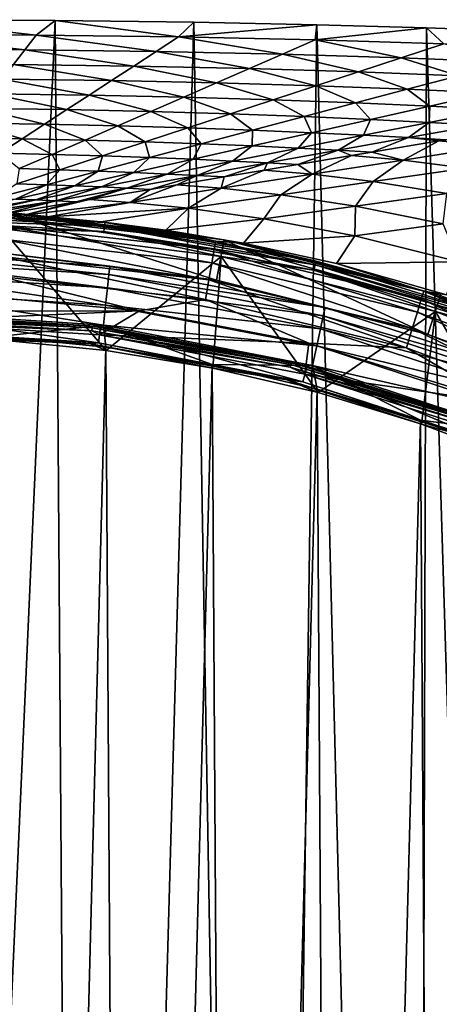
# Model space of a CAD drawing. Header units: metres. Extents: x -23 to 23, y -159 to 23.
# Tile 81 of 89: x 1.54 to 6.55, y 11.75 to 23.5. Entities that reach past the tile are written whole.
import ezdxf

# ---------------------------------------------------------------- set-up
doc = ezdxf.new("R2010")
doc.units = ezdxf.units.M
doc.layers.add('solid_509541_140_SW0001', color=7, linetype='CONTINUOUS')

msp = doc.modelspace()

# ---------------------------------------------------------------- linework, layer by layer
at = {"layer": 'solid_509541_140_SW0001'}
for points in [[(1.964604, 23.490669), (-0.134043, -23.499722), (0.124983, 23.499725)], [(0, 23.324255, 11.270547), (1.7354, 23.316452, 11.270547), (0.124983, 23.499725)], [(1.7354, 23.316452, 11.270547), (1.964604, 23.490669), (0.124983, 23.499725)], [(1.964604, 23.490669), (2.299578, -23.487162), (-0.134043, -23.499722)], [(1.7354, 23.316452, 11.270547), (3.436694, 23.293634, 11.270547), (1.964604, 23.490669)], [(3.622008, 23.468435), (2.299578, -23.487162), (1.964604, 23.490669)], [(3.436694, 23.293634, 11.270547), (3.622008, 23.468435), (1.964604, 23.490669)], [(3.622008, 23.468435), (4.433448, -23.45261), (2.299578, -23.487162)], [(3.436694, 23.293634, 11.270547), (5.088625, 23.437544), (3.622008, 23.468435)], [(3.436694, 23.293634, 11.270547), (5.07064, 23.257519, 11.270547), (5.088625, 23.437544)], [(5.088625, 23.437544), (4.433448, -23.45261), (3.622008, 23.468435)], [(5.088625, 23.437544), (6.268702, -23.405066), (4.433448, -23.45261)], [(5.07064, 23.257519, 11.270547), (6.398866, 23.40106), (5.088625, 23.437544)], [(5.07064, 23.257519, 11.270547), (6.605727, 23.210796, 11.270547), (6.398866, 23.40106)], [(6.398866, 23.40106), (6.268702, -23.405066), (5.088625, 23.437544)], [(6.398866, 23.40106), (7.83732, -23.351192), (6.268702, -23.405066)], [(7.926469, 23.347767), (7.83732, -23.351192), (6.398866, 23.40106)], [(6.605727, 23.210796, 11.270547), (7.926469, 23.347767), (6.398866, 23.40106)], [(1.600384, 23.141157, 22.552364), (1.7354, 23.316452, 11.270547), (0, 23.324255, 11.270547)], [(0, 23.148336, 22.552364), (1.600384, 23.141157, 22.552364), (0, 23.324255, 11.270547)], [(1.600384, 23.141157, 22.552364), (3.169733, 23.120171, 22.552364), (1.7354, 23.316452, 11.270547)], [(3.169733, 23.120171, 22.552364), (3.436694, 23.293634, 11.270547), (1.7354, 23.316452, 11.270547)], [(3.169733, 23.120171, 22.552364), (4.677796, 23.086941, 22.552364), (3.436694, 23.293634, 11.270547)], [(4.677796, 23.086941, 22.552364), (5.07064, 23.257519, 11.270547), (3.436694, 23.293634, 11.270547)], [(1.465369, 22.965864, 33.834183), (1.600384, 23.141157, 22.552364), (0, 23.148336, 22.552364)], [(4.677796, 23.086941, 22.552364), (6.095899, 23.043932, 22.552364), (5.07064, 23.257519, 11.270547)], [(6.095899, 23.043932, 22.552364), (6.605727, 23.210796, 11.270547), (5.07064, 23.257519, 11.270547)], [(6.095899, 23.043932, 22.552364), (7.397725, 22.994366, 22.552364), (6.605727, 23.210796, 11.270547)], [(1.465369, 22.965864, 33.834183), (2.902772, 22.946705, 33.834183), (1.600384, 23.141157, 22.552364)], [(2.902772, 22.946705, 33.834183), (3.169733, 23.120171, 22.552364), (1.600384, 23.141157, 22.552364)], [(2.902772, 22.946705, 33.834183), (4.284953, 22.916363, 33.834183), (3.169733, 23.120171, 22.552364)], [(4.284953, 22.916363, 33.834183), (4.677796, 23.086941, 22.552364), (3.169733, 23.120171, 22.552364)], [(4.284953, 22.916363, 33.834183), (5.586072, 22.877068, 33.834183), (4.677796, 23.086941, 22.552364)], [(5.586072, 22.877068, 33.834183), (6.095899, 23.043932, 22.552364), (4.677796, 23.086941, 22.552364)], [(5.586072, 22.877068, 33.834183), (6.782416, 22.831736, 33.834183), (6.095899, 23.043932, 22.552364)], [(6.782416, 22.831736, 33.834183), (7.397725, 22.994366, 22.552364), (6.095899, 23.043932, 22.552364)], [(1.330353, 22.790571, 45.115997), (2.635811, 22.773239, 45.115997), (1.465369, 22.965864, 33.834183)], [(2.635811, 22.773239, 45.115997), (2.902772, 22.946705, 33.834183), (1.465369, 22.965864, 33.834183)], [(2.635811, 22.773239, 45.115997), (3.892109, 22.745785, 45.115997), (2.902772, 22.946705, 33.834183)], [(3.892109, 22.745785, 45.115997), (4.284953, 22.916363, 33.834183), (2.902772, 22.946705, 33.834183)], [(3.892109, 22.745785, 45.115997), (5.076244, 22.710203, 45.115997), (4.284953, 22.916363, 33.834183)], [(5.076244, 22.710203, 45.115997), (5.586072, 22.877068, 33.834183), (4.284953, 22.916363, 33.834183)], [(5.076244, 22.710203, 45.115997), (6.167108, 22.669104, 45.115997), (5.586072, 22.877068, 33.834183)], [(6.167108, 22.669104, 45.115997), (6.782416, 22.831736, 33.834183), (5.586072, 22.877068, 33.834183)], [(6.167108, 22.669104, 45.115997), (7.14611, 22.625566, 45.115997), (6.782416, 22.831736, 33.834183)], [(1.195338, 22.615276, 56.397816), (2.368851, 22.599775, 56.397816), (1.330353, 22.790571, 45.115997)], [(2.368851, 22.599775, 56.397816), (2.635811, 22.773239, 45.115997), (1.330353, 22.790571, 45.115997)], [(2.368851, 22.599775, 56.397816), (3.499266, 22.575207, 56.397816), (2.635811, 22.773239, 45.115997)], [(3.499266, 22.575207, 56.397816), (3.892109, 22.745785, 45.115997), (2.635811, 22.773239, 45.115997)], [(3.499266, 22.575207, 56.397816), (4.566417, 22.543339, 56.397816), (3.892109, 22.745785, 45.115997)], [(4.566417, 22.543339, 56.397816), (5.076244, 22.710203, 45.115997), (3.892109, 22.745785, 45.115997)], [(4.566417, 22.543339, 56.397816), (5.551798, 22.506472, 56.397816), (5.076244, 22.710203, 45.115997)], [(5.551798, 22.506472, 56.397816), (6.167108, 22.669104, 45.115997), (5.076244, 22.710203, 45.115997)], [(1.060323, 22.439983, 67.679634), (2.10189, 22.42631, 67.679634), (1.195338, 22.615276, 56.397816)], [(2.10189, 22.42631, 67.679634), (2.368851, 22.599775, 56.397816), (1.195338, 22.615276, 56.397816)], [(2.10189, 22.42631, 67.679634), (3.106422, 22.404629, 67.679634), (2.368851, 22.599775, 56.397816)], [(3.106422, 22.404629, 67.679634), (3.499266, 22.575207, 56.397816), (2.368851, 22.599775, 56.397816)], [(3.106422, 22.404629, 67.679634), (4.05659, 22.376474, 67.679634), (3.499266, 22.575207, 56.397816)], [(4.05659, 22.376474, 67.679634), (4.566417, 22.543339, 56.397816), (3.499266, 22.575207, 56.397816)], [(5.551798, 22.506472, 56.397816), (6.439114, 22.467314, 56.397816), (6.167108, 22.669104, 45.115997)], [(6.439114, 22.467314, 56.397816), (7.14611, 22.625566, 45.115997), (6.167108, 22.669104, 45.115997)], [(6.439114, 22.467314, 56.397816), (7.214809, 22.428707, 56.397816), (7.14611, 22.625566, 45.115997)], [(4.05659, 22.376474, 67.679634), (4.93649, 22.343842, 67.679634), (4.566417, 22.543339, 56.397816)], [(4.93649, 22.343842, 67.679634), (5.551798, 22.506472, 56.397816), (4.566417, 22.543339, 56.397816)], [(4.93649, 22.343842, 67.679634), (5.732118, 22.309063, 67.679634), (5.551798, 22.506472, 56.397816)], [(5.732118, 22.309063, 67.679634), (6.439114, 22.467314, 56.397816), (5.551798, 22.506472, 56.397816)], [(5.732118, 22.309063, 67.679634), (6.431827, 22.274584, 67.679634), (6.439114, 22.467314, 56.397816)], [(6.431827, 22.274584, 67.679634), (7.214809, 22.428707, 56.397816), (6.439114, 22.467314, 56.397816)], [(0.925307, 22.26469, 78.961449), (1.834929, 22.252846, 78.961449), (1.060323, 22.439983, 67.679634)], [(1.834929, 22.252846, 78.961449), (2.10189, 22.42631, 67.679634), (1.060323, 22.439983, 67.679634)], [(1.834929, 22.252846, 78.961449), (2.713578, 22.234049, 78.961449), (2.10189, 22.42631, 67.679634)], [(2.713578, 22.234049, 78.961449), (3.106422, 22.404629, 67.679634), (2.10189, 22.42631, 67.679634)], [(2.713578, 22.234049, 78.961449), (3.546762, 22.20961, 78.961449), (3.106422, 22.404629, 67.679634)], [(3.546762, 22.20961, 78.961449), (4.05659, 22.376474, 67.679634), (3.106422, 22.404629, 67.679634)], [(3.546762, 22.20961, 78.961449), (4.32118, 22.18121, 78.961449), (4.05659, 22.376474, 67.679634)], [(4.32118, 22.18121, 78.961449), (4.93649, 22.343842, 67.679634), (4.05659, 22.376474, 67.679634)], [(4.32118, 22.18121, 78.961449), (5.025122, 22.150812, 78.961449), (4.93649, 22.343842, 67.679634)], [(5.025122, 22.150812, 78.961449), (5.732118, 22.309063, 67.679634), (4.93649, 22.343842, 67.679634)], [(6.431827, 22.274584, 67.679634), (7.026764, 22.242596, 67.679634), (7.214809, 22.428707, 56.397816)], [(0.790292, 22.089396, 90.243271), (1.567968, 22.07938, 90.243271), (0.925307, 22.26469, 78.961449)], [(1.567968, 22.07938, 90.243271), (1.834929, 22.252846, 78.961449), (0.925307, 22.26469, 78.961449)], [(1.567968, 22.07938, 90.243271), (2.320735, 22.063471, 90.243271), (1.834929, 22.252846, 78.961449)], [(2.320735, 22.063471, 90.243271), (2.713578, 22.234049, 78.961449), (1.834929, 22.252846, 78.961449)], [(2.320735, 22.063471, 90.243271), (3.036935, 22.042746, 90.243271), (2.713578, 22.234049, 78.961449)], [(3.036935, 22.042746, 90.243271), (3.546762, 22.20961, 78.961449), (2.713578, 22.234049, 78.961449)], [(3.036935, 22.042746, 90.243271), (3.705872, 22.018579, 90.243271), (3.546762, 22.20961, 78.961449)], [(3.705872, 22.018579, 90.243271), (4.32118, 22.18121, 78.961449), (3.546762, 22.20961, 78.961449)], [(5.025122, 22.150812, 78.961449), (5.648845, 22.120459, 78.961449), (5.732118, 22.309063, 67.679634)], [(5.648845, 22.120459, 78.961449), (6.431827, 22.274584, 67.679634), (5.732118, 22.309063, 67.679634)], [(5.648845, 22.120459, 78.961449), (6.184946, 22.091982, 78.961449), (6.431827, 22.274584, 67.679634)], [(6.184946, 22.091982, 78.961449), (7.026764, 22.242596, 67.679634), (6.431827, 22.274584, 67.679634)], [(6.184946, 22.091982, 78.961449), (6.628726, 22.06669, 78.961449), (7.026764, 22.242596, 67.679634)], [(3.705872, 22.018579, 90.243271), (4.318126, 21.992561, 90.243271), (4.32118, 22.18121, 78.961449)], [(4.318126, 21.992561, 90.243271), (5.025122, 22.150812, 78.961449), (4.32118, 22.18121, 78.961449)], [(4.318126, 21.992561, 90.243271), (4.865862, 21.966335, 90.243271), (5.025122, 22.150812, 78.961449)], [(4.865862, 21.966335, 90.243271), (5.648845, 22.120459, 78.961449), (5.025122, 22.150812, 78.961449)], [(4.865862, 21.966335, 90.243271), (5.343127, 21.941366, 90.243271), (5.648845, 22.120459, 78.961449)], [(5.343127, 21.941366, 90.243271), (6.184946, 22.091982, 78.961449), (5.648845, 22.120459, 78.961449)], [(5.343127, 21.941366, 90.243271), (5.746141, 21.918703, 90.243271), (6.184946, 22.091982, 78.961449)], [(6.184946, 22.091982, 78.961449), (5.746141, 21.918703, 90.243271), (6.547394, 22.053055, 80.001091)], [(6.184946, 22.091982, 78.961449), (6.547394, 22.053055, 80.001091), (6.628726, 22.06669, 78.961449)], [(1.301008, 21.905916, 101.525085), (1.567968, 22.07938, 90.243271), (0.790292, 22.089396, 90.243271)], [(1.301008, 21.905916, 101.525085), (1.927891, 21.892893, 101.525085), (1.567968, 22.07938, 90.243271)], [(1.927891, 21.892893, 101.525085), (2.320735, 22.063471, 90.243271), (1.567968, 22.07938, 90.243271)], [(1.927891, 21.892893, 101.525085), (2.527107, 21.875881, 101.525085), (2.320735, 22.063471, 90.243271)], [(2.527107, 21.875881, 101.525085), (3.036935, 22.042746, 90.243271), (2.320735, 22.063471, 90.243271)], [(2.527107, 21.875881, 101.525085), (3.090563, 21.855947, 101.525085), (3.036935, 22.042746, 90.243271)], [(3.090563, 21.855947, 101.525085), (3.705872, 22.018579, 90.243271), (3.036935, 22.042746, 90.243271)], [(3.090563, 21.855947, 101.525085), (3.61113, 21.834311, 101.525085), (3.705872, 22.018579, 90.243271)], [(3.61113, 21.834311, 101.525085), (4.318126, 21.992561, 90.243271), (3.705872, 22.018579, 90.243271)], [(3.61113, 21.834311, 101.525085), (4.08288, 21.812212, 101.525085), (4.318126, 21.992561, 90.243271)], [(4.08288, 21.812212, 101.525085), (4.865862, 21.966335, 90.243271), (4.318126, 21.992561, 90.243271)], [(6.120927, 21.825373, 93.33683), (6.547394, 22.053055, 80.001091), (5.746141, 21.918703, 90.243271)], [(6.120927, 21.825373, 93.33683), (7.207975, 21.994186, 80.001091), (6.547394, 22.053055, 80.001091)], [(6.120927, 21.825373, 93.33683), (6.867881, 21.727613, 93.33683), (7.207975, 21.994186, 80.001091)], [(6.628726, 22.06669, 78.961449), (6.547394, 22.053055, 80.001091), (7.207975, 21.994186, 80.001091)], [(1.535047, 21.722315, 112.8069), (1.927891, 21.892893, 101.525085), (1.301008, 21.905916, 101.525085)], [(1.535047, 21.722315, 112.8069), (2.01728, 21.709017, 112.8069), (1.927891, 21.892893, 101.525085)], [(2.01728, 21.709017, 112.8069), (2.527107, 21.875881, 101.525085), (1.927891, 21.892893, 101.525085)], [(2.01728, 21.709017, 112.8069), (2.475254, 21.693316, 112.8069), (2.527107, 21.875881, 101.525085)], [(2.475254, 21.693316, 112.8069), (3.090563, 21.855947, 101.525085), (2.527107, 21.875881, 101.525085)], [(2.475254, 21.693316, 112.8069), (2.904134, 21.67606, 112.8069), (3.090563, 21.855947, 101.525085)], [(2.904134, 21.67606, 112.8069), (3.61113, 21.834311, 101.525085), (3.090563, 21.855947, 101.525085)], [(4.08288, 21.812212, 101.525085), (4.501309, 21.790752, 101.525085), (4.865862, 21.966335, 90.243271)], [(4.501309, 21.790752, 101.525085), (5.343127, 21.941366, 90.243271), (4.865862, 21.966335, 90.243271)], [(4.501309, 21.790752, 101.525085), (4.863556, 21.770716, 101.525085), (5.343127, 21.941366, 90.243271)], [(5.343127, 21.941366, 90.243271), (4.863556, 21.770716, 101.525085), (5.504129, 21.878124, 93.33683)], [(5.033879, 21.656559, 106.672562), (5.504129, 21.878124, 93.33683), (4.863556, 21.770716, 101.525085)], [(5.033879, 21.656559, 106.672562), (6.120927, 21.825373, 93.33683), (5.504129, 21.878124, 93.33683)], [(5.343127, 21.941366, 90.243271), (5.504129, 21.878124, 93.33683), (5.746141, 21.918703, 90.243271)], [(5.504129, 21.878124, 93.33683), (6.120927, 21.825373, 93.33683), (5.746141, 21.918703, 90.243271)], [(2.904134, 21.67606, 112.8069), (3.299898, 21.658087, 112.8069), (3.61113, 21.834311, 101.525085)], [(3.299898, 21.658087, 112.8069), (4.08288, 21.812212, 101.525085), (3.61113, 21.834311, 101.525085)], [(3.299898, 21.658087, 112.8069), (3.659491, 21.640139, 112.8069), (4.08288, 21.812212, 101.525085)], [(3.659491, 21.640139, 112.8069), (4.501309, 21.790752, 101.525085), (4.08288, 21.812212, 101.525085)], [(3.659491, 21.640139, 112.8069), (3.980971, 21.622728, 112.8069), (4.501309, 21.790752, 101.525085)], [(4.501309, 21.790752, 101.525085), (3.980971, 21.622728, 112.8069), (4.460865, 21.703194, 106.672562)], [(4.501309, 21.790752, 101.525085), (4.460865, 21.703194, 106.672562), (4.863556, 21.770716, 101.525085)], [(4.460865, 21.703194, 106.672562), (5.033879, 21.656559, 106.672562), (4.863556, 21.770716, 101.525085)], [(5.033879, 21.656559, 106.672562), (5.764441, 21.568066, 106.672562), (6.120927, 21.825373, 93.33683)], [(5.764441, 21.568066, 106.672562), (6.867881, 21.727613, 93.33683), (6.120927, 21.825373, 93.33683)], [(1.507452, 21.542152, 124.088722), (2.01728, 21.709017, 112.8069), (1.535047, 21.722315, 112.8069)], [(1.507452, 21.542152, 124.088722), (1.859945, 21.530685, 124.088722), (2.01728, 21.709017, 112.8069)], [(1.859945, 21.530685, 124.088722), (2.475254, 21.693316, 112.8069), (2.01728, 21.709017, 112.8069)], [(1.859945, 21.530685, 124.088722), (2.197138, 21.517807, 124.088722), (2.475254, 21.693316, 112.8069)], [(2.197138, 21.517807, 124.088722), (2.904134, 21.67606, 112.8069), (2.475254, 21.693316, 112.8069)], [(2.197138, 21.517807, 124.088722), (2.516916, 21.503963, 124.088722), (2.904134, 21.67606, 112.8069)], [(2.516916, 21.503963, 124.088722), (3.299898, 21.658087, 112.8069), (2.904134, 21.67606, 112.8069)], [(2.516916, 21.503963, 124.088722), (2.817672, 21.489523, 124.088722), (3.299898, 21.658087, 112.8069)], [(2.817672, 21.489523, 124.088722), (3.659491, 21.640139, 112.8069), (3.299898, 21.658087, 112.8069)], [(2.817672, 21.489523, 124.088722), (3.098386, 21.474741, 124.088722), (3.659491, 21.640139, 112.8069)], [(3.659491, 21.640139, 112.8069), (3.098386, 21.474741, 124.088722), (3.4176, 21.528265, 120.008301)], [(3.659491, 21.640139, 112.8069), (3.4176, 21.528265, 120.008301), (3.980971, 21.622728, 112.8069)], [(3.4176, 21.528265, 120.008301), (3.946832, 21.487747, 120.008301), (3.980971, 21.622728, 112.8069)], [(3.946832, 21.487747, 120.008301), (5.033879, 21.656559, 106.672562), (4.460865, 21.703194, 106.672562)], [(3.946832, 21.487747, 120.008301), (4.460865, 21.703194, 106.672562), (3.980971, 21.622728, 112.8069)], [(3.946832, 21.487747, 120.008301), (4.660999, 21.408518, 120.008301), (5.033879, 21.656559, 106.672562)], [(4.660999, 21.408518, 120.008301), (5.764441, 21.568066, 106.672562), (5.033879, 21.656559, 106.672562)], [(5.764441, 21.568066, 106.672562), (6.643967, 21.425095, 106.672562), (6.867881, 21.727613, 93.33683)], [(1.507452, 21.542152, 124.088722), (1.244636, 21.368053, 135.370544), (1.859945, 21.530685, 124.088722)], [(1.859945, 21.530685, 124.088722), (1.244636, 21.368053, 135.370544), (1.490142, 21.359556, 135.370544)], [(1.859945, 21.530685, 124.088722), (1.490142, 21.359556, 135.370544), (2.197138, 21.517807, 124.088722)], [(2.197138, 21.517807, 124.088722), (1.490142, 21.359556, 135.370544), (1.733934, 21.34984, 135.370544)], [(2.197138, 21.517807, 124.088722), (1.733934, 21.34984, 135.370544), (2.516916, 21.503963, 124.088722)], [(2.516916, 21.503963, 124.088722), (1.733934, 21.34984, 135.370544), (1.975854, 21.338909, 135.370544)], [(2.516916, 21.503963, 124.088722), (1.975854, 21.338909, 135.370544), (2.817672, 21.489523, 124.088722)], [(3.4176, 21.528265, 120.008301), (2.859784, 21.318933, 133.34404), (3.946832, 21.487747, 120.008301)], [(3.098386, 21.474741, 124.088722), (2.859784, 21.318933, 133.34404), (3.4176, 21.528265, 120.008301)], [(4.660999, 21.408518, 120.008301), (5.550634, 21.274792, 120.008301), (5.764441, 21.568066, 106.672562)], [(5.550634, 21.274792, 120.008301), (6.643967, 21.425095, 106.672562), (5.764441, 21.568066, 106.672562)], [(2.817672, 21.489523, 124.088722), (1.975854, 21.338909, 135.370544), (2.215801, 21.326754, 135.370544)], [(2.817672, 21.489523, 124.088722), (2.215801, 21.326754, 135.370544), (2.374335, 21.353334, 133.34404)], [(2.817672, 21.489523, 124.088722), (2.374335, 21.353334, 133.34404), (3.098386, 21.474741, 124.088722)], [(3.098386, 21.474741, 124.088722), (2.374335, 21.353334, 133.34404), (2.859784, 21.318933, 133.34404)], [(3.946832, 21.487747, 120.008301), (2.859784, 21.318933, 133.34404), (3.557558, 21.24897, 133.34404)], [(3.946832, 21.487747, 120.008301), (3.557558, 21.24897, 133.34404), (4.660999, 21.408518, 120.008301)], [(4.660999, 21.408518, 120.008301), (3.557558, 21.24897, 133.34404), (4.457302, 21.124491, 133.34404)], [(4.660999, 21.408518, 120.008301), (4.457302, 21.124491, 133.34404), (5.550634, 21.274792, 120.008301)], [(5.550634, 21.274792, 120.008301), (6.600202, 21.06538, 120.008301), (6.643967, 21.425095, 106.672562)], [(0.882431, 21.200331, 146.516037), (1.733934, 21.34984, 135.370544), (1.490142, 21.359556, 135.370544)], [(0.882431, 21.200331, 146.516037), (1.035176, 21.1947, 146.516327), (1.733934, 21.34984, 135.370544)], [(1.035176, 21.1947, 146.516327), (1.975854, 21.338909, 135.370544), (1.733934, 21.34984, 135.370544)], [(1.035176, 21.1947, 146.516327), (1.189507, 21.188061, 146.516678), (1.975854, 21.338909, 135.370544)], [(1.189507, 21.188061, 146.516678), (1.343796, 21.18054, 146.517105), (1.975854, 21.338909, 135.370544)], [(1.975854, 21.338909, 135.370544), (1.343796, 21.18054, 146.517105), (2.215801, 21.326754, 135.370544)], [(1.590687, 21.165842, 146.518097), (2.215801, 21.326754, 135.370544), (1.343796, 21.18054, 146.517105)], [(1.590687, 21.165842, 146.518097), (2.374335, 21.353334, 133.34404), (2.215801, 21.326754, 135.370544)], [(1.590687, 21.165842, 146.518097), (2.859784, 21.318933, 133.34404), (2.374335, 21.353334, 133.34404)], [(1.590687, 21.165842, 146.518097), (1.871194, 21.145666, 146.51889), (2.859784, 21.318933, 133.34404)], [(1.871194, 21.145666, 146.51889), (3.557558, 21.24897, 133.34404), (2.859784, 21.318933, 133.34404)], [(5.550634, 21.274792, 120.008301), (4.457302, 21.124491, 133.34404), (5.541731, 20.920494, 133.34404)], [(5.550634, 21.274792, 120.008301), (5.541731, 20.920494, 133.34404), (6.600202, 21.06538, 120.008301)], [(2.559399, 21.078548, 151.774826), (0, 21.233364, 151.774826), (1.334174, 21.206091, 151.851959)], [(0, 21.190086, 151.709213), (0, 21.233364, 151.774826), (2.559399, 21.078548, 151.774826)], [(2.554183, 21.035587, 151.709213), (0, 21.190086, 151.709213), (2.559399, 21.078548, 151.774826)], [(0, 21.124872, 151.665344), (0, 21.190086, 151.709213), (2.554183, 21.035587, 151.709213)], [(1.334174, 21.206091, 151.851959), (1.303513, 20.718742, 201.659805), (3.889981, 20.391996, 201.659805)], [(3.981482, 20.871658, 151.851959), (1.334174, 21.206091, 151.851959), (3.889981, 20.391996, 201.659805)], [(2.559399, 21.078548, 151.774826), (1.334174, 21.206091, 151.851959), (3.981482, 20.871658, 151.851959)], [(1.341892, 21.142872, 146.772568), (3.880975, 20.856142, 146.772568), (1.343796, 21.18054, 146.517105)], [(3.880975, 20.856142, 146.772568), (1.590687, 21.165842, 146.518097), (1.343796, 21.18054, 146.517105)], [(3.880975, 20.856142, 146.772568), (1.871194, 21.145666, 146.51889), (1.590687, 21.165842, 146.518097)], [(1.871194, 21.145666, 146.51889), (2.511692, 21.086628, 146.520645), (3.557558, 21.24897, 133.34404)], [(2.511692, 21.086628, 146.520645), (3.285606, 20.989363, 146.522964), (3.557558, 21.24897, 133.34404)], [(3.285606, 20.989363, 146.522964), (4.457302, 21.124491, 133.34404), (3.557558, 21.24897, 133.34404)], [(2.546322, 20.970848, 151.665344), (1.322222, 21.006454, 151.649994), (0, 21.124872, 151.665344)], [(2.546322, 20.970848, 151.665344), (0, 21.124872, 151.665344), (2.554183, 21.035587, 151.709213)], [(1.328514, 20.881739, 147.213486), (3.835922, 20.598577, 147.213486), (1.336682, 21.041, 147.010071)], [(1.336682, 21.041, 147.010071), (3.863407, 20.755663, 147.010071), (1.341892, 21.142872, 146.772568)], [(3.835922, 20.598577, 147.213486), (3.863407, 20.755663, 147.010071), (1.336682, 21.041, 147.010071)], [(3.863407, 20.755663, 147.010071), (3.880975, 20.856142, 146.772568), (1.341892, 21.142872, 146.772568)], [(3.880975, 20.856142, 146.772568), (2.511692, 21.086628, 146.520645), (1.871194, 21.145666, 146.51889)], [(3.880975, 20.856142, 146.772568), (3.285606, 20.989363, 146.522964), (2.511692, 21.086628, 146.520645)], [(2.546322, 20.970848, 151.665344), (2.554183, 21.035587, 151.709213), (5.07112, 20.574341, 151.709213)], [(2.554183, 21.035587, 151.709213), (2.559399, 21.078548, 151.774826), (5.081476, 20.61636, 151.774826)], [(5.07112, 20.574341, 151.709213), (2.554183, 21.035587, 151.709213), (5.081476, 20.61636, 151.774826)], [(5.081476, 20.61636, 151.774826), (2.559399, 21.078548, 151.774826), (3.981482, 20.871658, 151.851959)], [(3.285606, 20.989363, 146.522964), (4.214643, 20.833124, 146.525803), (4.457302, 21.124491, 133.34404)], [(4.214643, 20.833124, 146.525803), (5.541731, 20.920494, 133.34404), (4.457302, 21.124491, 133.34404)], [(6.600202, 21.06538, 120.008301), (5.541731, 20.920494, 133.34404), (6.786632, 20.610474, 133.34404)], [(2.574296, 19.552748, 151.649994), (1.290058, 19.679255, 151.649994), (1.322222, 21.006454, 151.649994)], [(2.574296, 19.552748, 151.649994), (1.322222, 21.006454, 151.649994), (3.94541, 20.674929, 151.649994)], [(2.546322, 20.970848, 151.665344), (3.94541, 20.674929, 151.649994), (1.322222, 21.006454, 151.649994)], [(5.055513, 20.511023, 151.665344), (3.94541, 20.674929, 151.649994), (2.546322, 20.970848, 151.665344)], [(5.055513, 20.511023, 151.665344), (2.546322, 20.970848, 151.665344), (5.07112, 20.574341, 151.709213)], [(3.880975, 20.856142, 146.772568), (4.214643, 20.833124, 146.525803), (3.285606, 20.989363, 146.522964)], [(4.214643, 20.833124, 146.525803), (5.323331, 20.588905, 146.529099), (5.541731, 20.920494, 133.34404)], [(5.323331, 20.588905, 146.529099), (6.786632, 20.610474, 133.34404), (5.541731, 20.920494, 133.34404)], [(1.317933, 20.675726, 147.369247), (3.800355, 20.395382, 147.369247), (1.328514, 20.881739, 147.213486)], [(3.800355, 20.395382, 147.369247), (3.835922, 20.598577, 147.213486), (1.328514, 20.881739, 147.213486)], [(3.863407, 20.755663, 147.010071), (6.336776, 20.163647, 147.010071), (3.880975, 20.856142, 146.772568)], [(3.880975, 20.856142, 146.772568), (6.366534, 20.261213, 146.772568), (4.214643, 20.833124, 146.525803)], [(6.336776, 20.163647, 147.010071), (6.366534, 20.261213, 146.772568), (3.880975, 20.856142, 146.772568)], [(3.981482, 20.871658, 151.851959), (3.889981, 20.391996, 201.659805), (6.415102, 19.743656, 201.659805)], [(6.566, 20.208067, 151.851959), (3.981482, 20.871658, 151.851959), (6.415102, 19.743656, 201.659805)], [(5.081476, 20.61636, 151.774826), (3.981482, 20.871658, 151.851959), (6.566, 20.208067, 151.851959)], [(6.366534, 20.261213, 146.772568), (5.323331, 20.588905, 146.529099), (4.214643, 20.833124, 146.525803)], [(2.615535, 20.558098, 201.915695), (1.303513, 20.718742, 201.659805), (0.000001, 20.723812, 201.915695)], [(0.000001, 20.723812, 201.915695), (0.000001, 20.622889, 202.154968), (2.604303, 20.45779, 202.154968)], [(2.615535, 20.558098, 201.915695), (0.000001, 20.723812, 201.915695), (2.604303, 20.45779, 202.154968)], [(2.615535, 20.558098, 201.915695), (3.889981, 20.391996, 201.659805), (1.303513, 20.718742, 201.659805)], [(3.835922, 20.598577, 147.213486), (6.290235, 20.011118, 147.213486), (3.863407, 20.755663, 147.010071)], [(6.290235, 20.011118, 147.213486), (6.336776, 20.163647, 147.010071), (3.863407, 20.755663, 147.010071)], [(0.000001, 20.622889, 202.154968), (0.000002, 20.463758, 202.360199), (2.58688, 20.299591, 202.360199)], [(2.604303, 20.45779, 202.154968), (0.000001, 20.622889, 202.154968), (2.58688, 20.299591, 202.360199)], [(1.305647, 20.436726, 147.466919), (3.759083, 20.159651, 147.466919), (1.317933, 20.675726, 147.369247)], [(3.759083, 20.159651, 147.466919), (3.800355, 20.395382, 147.369247), (1.317933, 20.675726, 147.369247)], [(3.847514, 19.342527, 151.649994), (2.574296, 19.552748, 151.649994), (3.94541, 20.674929, 151.649994)], [(3.800355, 20.395382, 147.369247), (6.230019, 19.813818, 147.369247), (3.835922, 20.598577, 147.213486)], [(6.230019, 19.813818, 147.369247), (6.290235, 20.011118, 147.213486), (3.835922, 20.598577, 147.213486)], [(5.104237, 19.049501, 151.649994), (3.847514, 19.342527, 151.649994), (3.94541, 20.674929, 151.649994)], [(5.104237, 19.049501, 151.649994), (3.94541, 20.674929, 151.649994), (6.506307, 20.017174, 151.649994)], [(5.055513, 20.511023, 151.665344), (6.506307, 20.017174, 151.649994), (3.94541, 20.674929, 151.649994)], [(5.055513, 20.511023, 151.665344), (5.07112, 20.574341, 151.709213), (7.514108, 19.813076, 151.709213)], [(5.07112, 20.574341, 151.709213), (5.081476, 20.61636, 151.774826), (7.529454, 19.85354, 151.774826)], [(7.514108, 19.813076, 151.709213), (5.07112, 20.574341, 151.709213), (7.529454, 19.85354, 151.774826)], [(7.529454, 19.85354, 151.774826), (5.081476, 20.61636, 151.774826), (6.566, 20.208067, 151.851959)], [(5.323331, 20.588905, 146.529099), (6.64032, 20.2148, 146.532791), (6.786632, 20.610474, 133.34404)], [(6.366534, 20.261213, 146.772568), (6.64032, 20.2148, 146.532791), (5.323331, 20.588905, 146.529099)], [(0.000002, 20.463758, 202.360199), (-0.000002, 20.257149, 202.517532), (2.564834, 20.094122, 202.517532)], [(2.58688, 20.299591, 202.360199), (0.000002, 20.463758, 202.360199), (2.564834, 20.094122, 202.517532)], [(5.166907, 19.965136, 202.154968), (2.604303, 20.45779, 202.154968), (2.58688, 20.299591, 202.360199)], [(5.189239, 20.063604, 201.915695), (2.615535, 20.558098, 201.915695), (2.604303, 20.45779, 202.154968)], [(5.189239, 20.063604, 201.915695), (2.604303, 20.45779, 202.154968), (5.166907, 19.965136, 202.154968)], [(5.189239, 20.063604, 201.915695), (3.889981, 20.391996, 201.659805), (2.615535, 20.558098, 201.915695)], [(7.490983, 19.7521, 151.665344), (6.506307, 20.017174, 151.649994), (5.055513, 20.511023, 151.665344)], [(7.490983, 19.7521, 151.665344), (5.055513, 20.511023, 151.665344), (7.514108, 19.813076, 151.709213)], [(1.305647, 20.436726, 147.466919), (1.292544, 20.181999, 147.5), (2.970336, 20.024302, 147.5)], [(1.305647, 20.436726, 147.466919), (2.970336, 20.024302, 147.5), (3.759083, 20.159651, 147.466919)], [(3.759083, 20.159651, 147.466919), (6.160153, 19.584927, 147.466919), (3.800355, 20.395382, 147.369247)], [(6.160153, 19.584927, 147.466919), (6.230019, 19.813818, 147.369247), (3.800355, 20.395382, 147.369247)], [(5.189239, 20.063604, 201.915695), (6.415102, 19.743656, 201.659805), (3.889981, 20.391996, 201.659805)], [(-0.000002, 20.257149, 202.517532), (0.000005, 20.016996, 202.616348), (2.540198, 19.855164, 202.616348)], [(2.564834, 20.094122, 202.517532), (-0.000002, 20.257149, 202.517532), (2.540198, 19.855164, 202.616348)], [(5.132253, 19.809729, 202.360199), (2.58688, 20.299591, 202.360199), (2.564834, 20.094122, 202.517532)], [(5.166907, 19.965136, 202.154968), (2.58688, 20.299591, 202.360199), (5.132253, 19.809729, 202.360199)], [(6.336776, 20.163647, 147.010071), (8.719136, 19.274836, 147.010071), (6.366534, 20.261213, 146.772568)], [(6.366534, 20.261213, 146.772568), (8.760532, 19.368061, 146.772568), (6.64032, 20.2148, 146.532791)], [(8.719136, 19.274836, 147.010071), (8.760532, 19.368061, 146.772568), (6.366534, 20.261213, 146.772568)], [(2.970336, 20.024302, 147.5), (1.292544, 20.181999, 147.5), (-2.980851, 20.022877, 147.5)], [(5.088386, 19.607662, 202.517532), (2.564834, 20.094122, 202.517532), (2.540198, 19.855164, 202.616348)], [(5.132253, 19.809729, 202.360199), (2.564834, 20.094122, 202.517532), (5.088386, 19.607662, 202.517532)], [(3.759083, 20.159651, 147.466919), (2.970336, 20.024302, 147.5), (4.994763, 19.639963, 147.5)], [(3.759083, 20.159651, 147.466919), (4.994763, 19.639963, 147.5), (6.160153, 19.584927, 147.466919)], [(6.290235, 20.011118, 147.213486), (8.654402, 19.129093, 147.213486), (6.336776, 20.163647, 147.010071)], [(8.654402, 19.129093, 147.213486), (8.719136, 19.274836, 147.010071), (6.336776, 20.163647, 147.010071)], [(6.566, 20.208067, 151.851959), (6.415102, 19.743656, 201.659805), (8.839054, 18.783945, 201.659805)], [(0, 19.894623, 147.5), (2.970336, 20.024302, 147.5), (-2.980851, 20.022877, 147.5)], [(0, 19.894623, 147.5), (2.493532, 19.73772, 147.5), (2.970336, 20.024302, 147.5)], [(2.481639, 19.644197, 151.309937), (0, 19.994486, 147.60524), (0, 19.800329, 151.309937)], [(2.481639, 19.644197, 151.309937), (2.505973, 19.836823, 147.60524), (0, 19.994486, 147.60524)], [(0, 19.988441, 147.565384), (0, 19.994486, 147.60524), (2.505973, 19.836823, 147.60524)], [(2.40934, 19.842703, 147.565384), (0, 19.988441, 147.565384), (2.505973, 19.836823, 147.60524)], [(2.40934, 19.842703, 147.565384), (0, 19.967131, 147.531128), (0, 19.988441, 147.565384)], [(2.540198, 19.855164, 202.616348), (0.000005, 20.016996, 202.616348), (1.287424, 19.717768, 202.649994)], [(2.493532, 19.73772, 147.5), (4.994763, 19.639963, 147.5), (2.970336, 20.024302, 147.5)], [(6.339137, 18.674911, 151.649994), (5.104237, 19.049501, 151.649994), (6.506307, 20.017174, 151.649994)], [(7.679953, 19.24824, 201.915695), (5.189239, 20.063604, 201.915695), (5.166907, 19.965136, 202.154968)], [(7.679953, 19.24824, 201.915695), (6.415102, 19.743656, 201.659805), (5.189239, 20.063604, 201.915695)], [(6.230019, 19.813818, 147.369247), (8.570654, 18.940575, 147.369247), (6.290235, 20.011118, 147.213486)], [(8.570654, 18.940575, 147.369247), (8.654402, 19.129093, 147.213486), (6.290235, 20.011118, 147.213486)], [(7.546976, 18.220329, 151.649994), (6.339137, 18.674911, 151.649994), (6.506307, 20.017174, 151.649994)], [(7.546976, 18.220329, 151.649994), (6.506307, 20.017174, 151.649994), (8.964911, 19.043367, 151.649994)], [(7.490983, 19.7521, 151.665344), (8.964911, 19.043367, 151.649994), (6.506307, 20.017174, 151.649994)], [(2.406772, 19.821548, 147.531128), (0, 19.934021, 147.508087), (0, 19.967131, 147.531128)], [(2.40934, 19.842703, 147.565384), (2.406772, 19.821548, 147.531128), (0, 19.967131, 147.531128)], [(2.402781, 19.788681, 147.508087), (0, 19.894623, 147.5), (0, 19.934021, 147.508087)], [(2.406772, 19.821548, 147.531128), (2.402781, 19.788681, 147.508087), (0, 19.934021, 147.508087)], [(2.402781, 19.788681, 147.508087), (2.493532, 19.73772, 147.5), (0, 19.894623, 147.5)], [(7.646782, 19.152815, 202.154968), (5.166907, 19.965136, 202.154968), (5.132253, 19.809729, 202.360199)], [(7.679953, 19.24824, 201.915695), (5.166907, 19.965136, 202.154968), (7.646782, 19.152815, 202.154968)], [(2.383717, 19.631678, 151.483429), (2.481639, 19.644197, 151.309937), (0, 19.800329, 151.309937)], [(2.383717, 19.631678, 151.483429), (0, 19.800329, 151.309937), (0, 19.775866, 151.483429)], [(2.383717, 19.631678, 151.483429), (0, 19.775866, 151.483429), (1.290058, 19.679255, 151.649994)], [(2.540198, 19.855164, 202.616348), (1.287424, 19.717768, 202.649994), (2.569214, 19.592005, 202.649994)], [(2.406772, 19.821548, 147.531128), (4.778447, 19.386923, 147.531128), (2.402781, 19.788681, 147.508087)], [(2.402781, 19.788681, 147.508087), (4.770524, 19.354774, 147.508087), (2.493532, 19.73772, 147.5)], [(4.778447, 19.386923, 147.531128), (4.770524, 19.354774, 147.508087), (2.402781, 19.788681, 147.508087)], [(2.40934, 19.842703, 147.565384), (4.783547, 19.407614, 147.565384), (2.406772, 19.821548, 147.531128)], [(4.783547, 19.407614, 147.565384), (4.778447, 19.386923, 147.531128), (2.406772, 19.821548, 147.531128)], [(2.40934, 19.842703, 147.565384), (2.505973, 19.836823, 147.60524), (4.783547, 19.407614, 147.565384)], [(2.481639, 19.644197, 151.309937), (4.924142, 19.178267, 151.309937), (2.505973, 19.836823, 147.60524)], [(4.924142, 19.178267, 151.309937), (4.972426, 19.366322, 147.60524), (2.505973, 19.836823, 147.60524)], [(4.783547, 19.407614, 147.565384), (2.505973, 19.836823, 147.60524), (4.972426, 19.366322, 147.60524)], [(2.540198, 19.855164, 202.616348), (2.569214, 19.592005, 202.649994), (3.84001, 19.383024, 202.649994)], [(5.039318, 19.372284, 202.616348), (2.540198, 19.855164, 202.616348), (3.84001, 19.383024, 202.649994)], [(5.088386, 19.607662, 202.517532), (2.540198, 19.855164, 202.616348), (5.039318, 19.372284, 202.616348)], [(7.595282, 19.002028, 202.360199), (5.132253, 19.809729, 202.360199), (5.088386, 19.607662, 202.517532)], [(7.646782, 19.152815, 202.154968), (5.132253, 19.809729, 202.360199), (7.595282, 19.002028, 202.360199)], [(6.160153, 19.584927, 147.466919), (8.47349, 18.72187, 147.466919), (6.230019, 19.813818, 147.369247)], [(8.47349, 18.72187, 147.466919), (8.570654, 18.940575, 147.369247), (6.230019, 19.813818, 147.369247)], [(7.679953, 19.24824, 201.915695), (8.839054, 18.783945, 201.659805), (6.415102, 19.743656, 201.659805)], [(1.287424, 19.717768, 202.649994), (1.150832, -19.439016, 202.649994), (1.543689, -19.699366, 202.649994)], [(2.569214, 19.592005, 202.649994), (1.287424, 19.717768, 202.649994), (1.543689, -19.699366, 202.649994)], [(2.383717, 19.631678, 151.483429), (1.290058, 19.679255, 151.649994), (2.574296, 19.552748, 151.649994)], [(4.732675, 19.201216, 151.483429), (2.481639, 19.644197, 151.309937), (2.383717, 19.631678, 151.483429)], [(2.383717, 19.631678, 151.483429), (2.574296, 19.552748, 151.649994), (3.847514, 19.342527, 151.649994)], [(4.732675, 19.201216, 151.483429), (2.383717, 19.631678, 151.483429), (3.847514, 19.342527, 151.649994)], [(4.732675, 19.201216, 151.483429), (4.924142, 19.178267, 151.309937), (2.481639, 19.644197, 151.309937)], [(2.493532, 19.73772, 147.5), (4.94744, 19.269627, 147.5), (4.994763, 19.639963, 147.5)], [(4.770524, 19.354774, 147.508087), (4.94744, 19.269627, 147.5), (2.493532, 19.73772, 147.5)], [(4.94744, 19.269627, 147.5), (7.293968, 18.929543, 147.5), (4.994763, 19.639963, 147.5)], [(6.160153, 19.584927, 147.466919), (4.994763, 19.639963, 147.5), (7.293968, 18.929543, 147.5)], [(2.815421, -19.558187, 202.649994), (2.569214, 19.592005, 202.649994), (1.543689, -19.699366, 202.649994)], [(2.815421, -19.558187, 202.649994), (3.84001, 19.383024, 202.649994), (2.569214, 19.592005, 202.649994)], [(7.530036, 18.805601, 202.517532), (5.088386, 19.607662, 202.517532), (5.039318, 19.372284, 202.616348)], [(7.595282, 19.002028, 202.360199), (5.088386, 19.607662, 202.517532), (7.530036, 18.805601, 202.517532)], [(6.160153, 19.584927, 147.466919), (7.293968, 18.929543, 147.5), (8.47349, 18.72187, 147.466919)], [(4.783547, 19.407614, 147.565384), (7.087999, 18.689518, 147.565384), (4.778447, 19.386923, 147.531128)], [(4.783547, 19.407614, 147.565384), (4.972426, 19.366322, 147.60524), (7.087999, 18.689518, 147.565384)], [(2.815421, -19.558187, 202.649994), (4.079723, -19.333996, 202.649994), (3.84001, 19.383024, 202.649994)], [(4.079723, -19.333996, 202.649994), (5.094474, 19.091719, 202.649994), (3.84001, 19.383024, 202.649994)], [(5.039318, 19.372284, 202.616348), (3.84001, 19.383024, 202.649994), (5.094474, 19.091719, 202.649994)], [(4.732675, 19.201216, 151.483429), (3.847514, 19.342527, 151.649994), (5.104237, 19.049501, 151.649994)], [(4.778447, 19.386923, 147.531128), (7.080442, 18.669592, 147.531128), (4.770524, 19.354774, 147.508087)], [(4.770524, 19.354774, 147.508087), (7.068702, 18.638634, 147.508087), (4.94744, 19.269627, 147.5)], [(7.080442, 18.669592, 147.531128), (7.068702, 18.638634, 147.508087), (4.770524, 19.354774, 147.508087)], [(7.087999, 18.689518, 147.565384), (7.080442, 18.669592, 147.531128), (4.778447, 19.386923, 147.531128)], [(4.924142, 19.178267, 151.309937), (7.288988, 18.409882, 151.309937), (4.972426, 19.366322, 147.60524)], [(7.288988, 18.409882, 151.309937), (7.360461, 18.590403, 147.60524), (4.972426, 19.366322, 147.60524)], [(7.087999, 18.689518, 147.565384), (4.972426, 19.366322, 147.60524), (7.360461, 18.590403, 147.60524)], [(5.039318, 19.372284, 202.616348), (5.094474, 19.091719, 202.649994), (6.327336, 18.719305, 202.649994)], [(7.456954, 18.576166, 202.616348), (5.039318, 19.372284, 202.616348), (6.327336, 18.719305, 202.649994)], [(7.530036, 18.805601, 202.517532), (5.039318, 19.372284, 202.616348), (7.456954, 18.576166, 202.616348)], [(7.012619, 18.490755, 151.483429), (4.924142, 19.178267, 151.309937), (4.732675, 19.201216, 151.483429)], [(4.732675, 19.201216, 151.483429), (5.104237, 19.049501, 151.649994), (6.339137, 18.674911, 151.649994)], [(7.012619, 18.490755, 151.483429), (4.732675, 19.201216, 151.483429), (6.339137, 18.674911, 151.649994)], [(7.012619, 18.490755, 151.483429), (7.288988, 18.409882, 151.309937), (4.924142, 19.178267, 151.309937)], [(4.94744, 19.269627, 147.5), (7.32384, 18.497488, 147.5), (7.293968, 18.929543, 147.5)], [(7.068702, 18.638634, 147.508087), (7.32384, 18.497488, 147.5), (4.94744, 19.269627, 147.5)], [(4.079723, -19.333996, 202.649994), (5.329844, -19.027332, 202.649994), (5.094474, 19.091719, 202.649994)], [(5.329844, -19.027332, 202.649994), (6.327336, 18.719305, 202.649994), (5.094474, 19.091719, 202.649994)], [(5.329844, -19.027332, 202.649994), (6.558624, -18.639509, 202.649994), (6.327336, 18.719305, 202.649994)], [(6.558624, -18.639509, 202.649994), (7.533409, 18.267338, 202.649994), (6.327336, 18.719305, 202.649994)], [(7.456954, 18.576166, 202.616348), (6.327336, 18.719305, 202.649994), (7.533409, 18.267338, 202.649994)], [(7.012619, 18.490755, 151.483429), (6.339137, 18.674911, 151.649994), (7.546976, 18.220329, 151.649994)]]:
    msp.add_3dface(points, dxfattribs=at)

doc.saveas('drawing.dxf')
